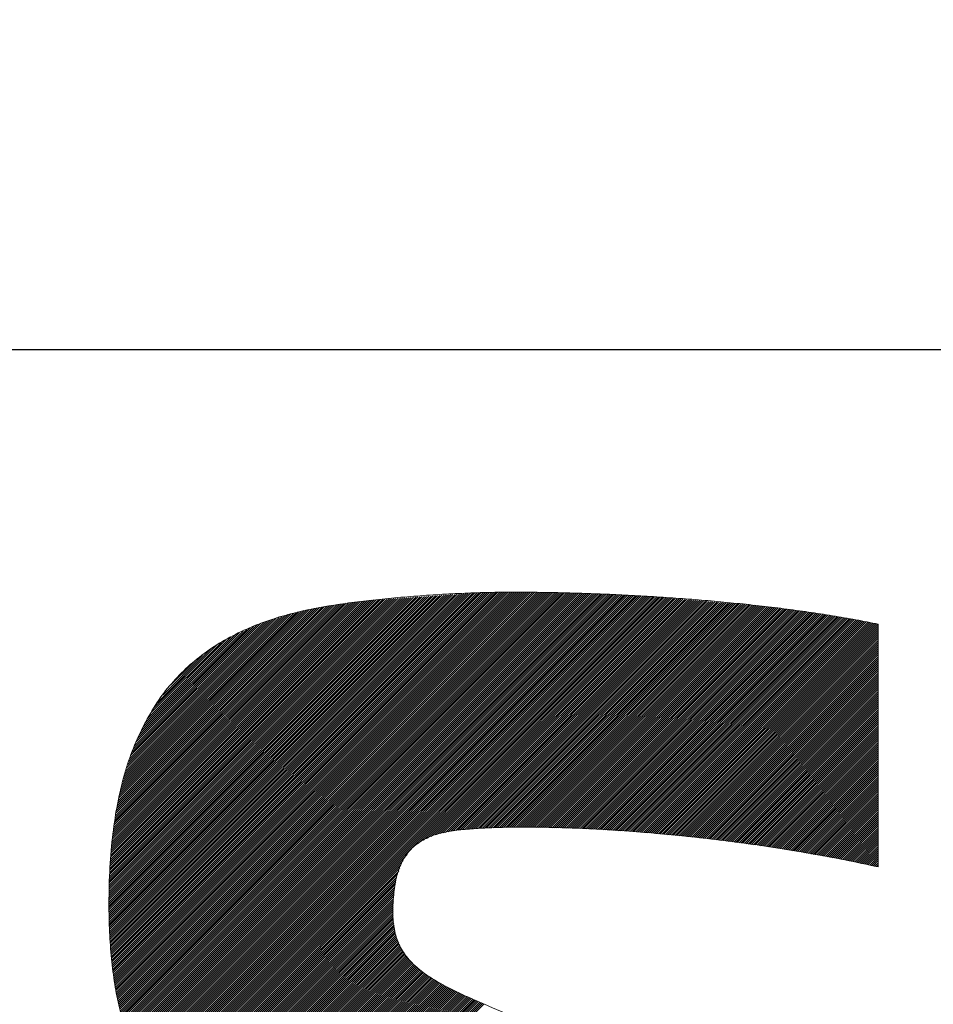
# Model space of a CAD drawing. Header units: millimetres. Extents: x 0 to 1300, y 0 to 891.
# Tile 62 of 124: x 183.37 to 187.36, y 607.01 to 611.31. Entities that reach past the tile are written whole.
import ezdxf

# ---------------------------------------------------------------- set-up
doc = ezdxf.new("R2010")
doc.units = ezdxf.units.MM
doc.header["$LTSCALE"] = 0.54643
doc.layers.add('NoLayerName_001', color=7, linetype='Continuous')

# ---------------------------------------------------------------- blocks, each defined once
blk = doc.blocks.new('JZB_0012')
at = {"layer": 'NoLayerName_001', "color": 7, "linetype": 'Continuous', "lineweight": 25}
for p, q in [((21.1282, 4.8604), (19.7602, 3.4924)), ((21.1186, 4.8597), (19.7602, 3.5013)), ((21.1378, 4.8611), (19.7604, 3.4837)), ((21.1474, 4.8617), (19.7607, 3.4751)), ((21.1569, 4.8624), (19.761, 3.4665)), ((21.1665, 4.8631), (19.7613, 3.4579)), ((21.1761, 4.8637), (19.7616, 3.4492)), ((21.1857, 4.8644), (19.7619, 3.4406)), ((21.1952, 4.8651), (19.7622, 3.432)), ((21.2048, 4.8657), (19.7625, 3.4234)), ((21.2144, 4.8664), (19.7628, 3.4148)), ((21.224, 4.8671), (19.7631, 3.4062)), ((21.2335, 4.8677), (19.7634, 3.3976)), ((21.2431, 4.8684), (19.7637, 3.3889)), ((21.2527, 4.8691), (19.7639, 3.3803)), ((21.2623, 4.8697), (19.7642, 3.3717)), ((21.2718, 4.8704), (19.7645, 3.3631)), ((21.2814, 4.871), (19.7652, 3.3548)), ((21.291, 4.8717), (19.7659, 3.3466)), ((21.3005, 4.8724), (19.7666, 3.3384)), ((21.3101, 4.873), (19.7673, 3.3302)), ((21.3197, 4.8737), (19.7681, 3.3221)), ((21.3293, 4.8744), (19.7688, 3.3139)), ((21.3388, 4.875), (19.7695, 3.3057)), ((21.3484, 4.8757), (19.7702, 3.2975)), ((21.358, 4.8764), (19.7709, 3.2893)), ((21.3676, 4.877), (19.7717, 3.2811)), ((21.3771, 4.8777), (19.7724, 3.273)), ((21.3862, 4.8779), (19.7731, 3.2648)), ((21.3953, 4.8781), (19.7738, 3.2566)), ((21.4044, 4.8783), (19.7746, 3.2484)), ((21.4135, 4.8784), (19.7753, 3.2402)), ((21.4226, 4.8786), (19.7765, 3.2325)), ((21.4317, 4.8788), (19.7776, 3.2247)), ((21.4408, 4.879), (19.7788, 3.217)), ((21.4499, 4.8792), (19.78, 3.2093)), ((21.4589, 4.8793), (19.7812, 3.2016)), ((21.468, 4.8795), (19.7824, 3.1938)), ((21.4771, 4.8797), (19.7836, 3.1861)), ((21.4862, 4.8799), (19.7847, 3.1784)), ((21.4952, 4.8799), (19.7859, 3.1707)), ((21.5041, 4.88), (19.7871, 3.1629)), ((21.5131, 4.88), (19.7883, 3.1552)), ((21.522, 4.88), (19.7895, 3.1475)), ((21.5309, 4.88), (19.7907, 3.1398)), ((21.5398, 4.88), (19.7918, 3.132)), ((21.5487, 4.88), (19.7931, 3.1244)), ((21.5575, 4.8799), (19.7948, 3.1172)), ((21.5663, 4.8798), (19.7965, 3.1099)), ((21.5752, 4.8797), (19.7981, 3.1027)), ((21.584, 4.8797), (19.7998, 3.0955)), ((21.5928, 4.8796), (19.8014, 3.0882)), ((21.6016, 4.8795), (19.8031, 3.081)), ((21.6105, 4.8794), (19.8048, 3.0737)), ((21.6193, 4.8793), (19.8064, 3.0665)), ((21.6281, 4.8792), (19.8081, 3.0592)), ((21.6369, 4.8792), (19.8098, 3.052)), ((21.6458, 4.8791), (19.8114, 3.0447)), ((21.6546, 4.879), (19.8131, 3.0375)), ((21.6633, 4.8788), (19.8147, 3.0302)), ((21.672, 4.8786), (19.8164, 3.023)), ((21.6807, 4.8784), (19.8183, 3.016)), ((21.6894, 4.8781), (19.8205, 3.0093)), ((21.6981, 4.8779), (19.8227, 3.0025)), ((21.7067, 4.8777), (19.8248, 2.9958)), ((21.7154, 4.8775), (19.827, 2.989)), ((21.7241, 4.8772), (19.8291, 2.9823)), ((21.7328, 4.877), (19.8313, 2.9755)), ((21.7415, 4.8768), (19.8334, 2.9687)), ((21.7501, 4.8766), (19.8356, 2.962)), ((21.7588, 4.8763), (19.8377, 2.9552)), ((21.7675, 4.8761), (19.8399, 2.9485)), ((21.7762, 4.8759), (19.8421, 2.9417)), ((21.7849, 4.8757), (19.8442, 2.935)), ((21.7936, 4.8754), (19.8464, 2.9282)), ((21.8022, 4.8752), (19.8485, 2.9215)), ((21.8109, 4.875), (19.8511, 2.9151)), ((21.8196, 4.8747), (19.8537, 2.9089)), ((21.8283, 4.8745), (19.8564, 2.9026)), ((21.837, 4.8743), (19.8591, 2.8964)), ((21.8456, 4.8741), (19.8617, 2.8901)), ((21.8543, 4.8738), (19.8644, 2.8839)), ((21.863, 4.8736), (19.867, 2.8776)), ((21.8717, 4.8734), (19.8697, 2.8714)), ((21.8804, 4.8731), (19.8723, 2.8651)), ((21.8889, 4.8727), (19.875, 2.8588)), ((21.8974, 4.8723), (19.8776, 2.8526)), ((21.9059, 4.8719), (19.8803, 2.8463)), ((21.9144, 4.8715), (19.8829, 2.8401)), ((21.9229, 4.8711), (19.8856, 2.8338)), ((21.9314, 4.8707), (19.8882, 2.8276)), ((21.9399, 4.8703), (19.8914, 2.8218)), ((21.9484, 4.8699), (19.8945, 2.816)), ((21.9569, 4.8695), (19.8977, 2.8103)), ((21.9654, 4.8691), (19.9008, 2.8045)), ((21.9739, 4.8687), (19.904, 2.7988)), ((21.9824, 4.8683), (19.9071, 2.793)), ((21.9909, 4.8678), (19.9103, 2.7873)), ((21.9994, 4.8674), (19.9134, 2.7815)), ((22.0079, 4.867), (19.9166, 2.7757)), ((22.0164, 4.8666), (19.9197, 2.77)), ((22.0249, 4.8662), (19.9229, 2.7642)), ((22.0334, 4.8658), (19.926, 2.7585)), ((22.0419, 4.8654), (19.9292, 2.7527)), ((22.0504, 4.865), (19.9323, 2.747)), ((22.0589, 4.8646), (19.9355, 2.7412)), ((22.0674, 4.8642), (19.9391, 2.7359)), ((22.0759, 4.8638), (19.9427, 2.7306)), ((22.0844, 4.8634), (19.9464, 2.7253)), ((22.0929, 4.863), (19.95, 2.7201)), ((22.1014, 4.8626), (19.9536, 2.7148)), ((22.1099, 4.8621), (19.9573, 2.7095)), ((22.1181, 4.8615), (19.9609, 2.7043)), ((22.1264, 4.8608), (19.9646, 2.699)), ((22.1346, 4.8601), (19.9682, 2.6937)), ((21.1091, 4.8591), (19.7603, 3.5103)), ((21.0995, 4.8584), (19.7603, 3.5192)), ((21.0899, 4.8577), (19.7603, 3.5281)), ((21.0804, 4.8571), (19.7603, 3.5371)), ((21.0708, 4.8564), (19.7604, 3.546)), ((21.0612, 4.8557), (19.7604, 3.5549)), ((21.0516, 4.8551), (19.7604, 3.5639)), ((21.0421, 4.8544), (19.7606, 3.573)), ((21.0325, 4.8538), (19.7609, 3.5821)), ((21.0229, 4.8531), (19.7612, 3.5913)), ((21.0133, 4.8524), (19.7614, 3.6005)), ((21.0038, 4.8518), (19.7617, 3.6097)), ((20.9942, 4.8511), (19.762, 3.6189)), ((20.9846, 4.8504), (19.7623, 3.6281)), ((20.975, 4.8498), (19.7625, 3.6373)), ((20.9655, 4.8491), (19.7628, 3.6464)), ((20.9559, 4.8484), (19.7634, 3.6559)), ((20.9463, 4.8478), (19.7641, 3.6655)), ((20.9368, 4.8471), (19.7648, 3.6752)), ((20.9272, 4.8464), (19.7656, 3.6849)), ((20.9176, 4.8458), (19.7663, 3.6945)), ((20.9078, 4.8449), (19.7671, 3.7042)), ((20.8977, 4.8437), (19.7678, 3.7138)), ((20.8875, 4.8424), (19.7686, 3.7235)), ((20.8774, 4.8412), (19.7693, 3.7331)), ((20.8672, 4.8399), (19.7701, 3.7428)), ((20.8571, 4.8387), (19.7708, 3.7524)), ((20.847, 4.8375), (19.7716, 3.7621)), ((20.8368, 4.8362), (19.7723, 3.7718)), ((20.8267, 4.835), (19.7731, 3.7814)), ((20.8165, 4.8338), (19.7738, 3.7911)), ((20.8064, 4.8325), (19.7746, 3.8007)), ((20.7961, 4.8312), (19.7756, 3.8107)), ((20.7857, 4.8297), (19.7772, 3.8211)), ((20.7754, 4.8282), (19.7787, 3.8316)), ((20.765, 4.8268), (19.7803, 3.8421)), ((20.7546, 4.8253), (19.7819, 3.8526)), ((20.7442, 4.8238), (19.7835, 3.8631)), ((20.7336, 4.8222), (19.785, 3.8736)), ((20.7231, 4.8205), (19.7866, 3.884)), ((20.7123, 4.8187), (19.7882, 3.8945)), ((20.7015, 4.8168), (19.7898, 3.905)), ((22.1428, 4.8594), (19.9718, 2.6885)), ((22.151, 4.8587), (19.9755, 2.6832)), ((22.1592, 4.858), (19.9791, 2.6779)), ((22.1675, 4.8574), (19.9828, 2.6726)), ((22.1757, 4.8567), (19.9864, 2.6674)), ((22.1839, 4.856), (21.1102, 3.7823)), ((22.1921, 4.8553), (21.1341, 3.7973)), ((22.2003, 4.8546), (21.1509, 3.8051)), ((22.2086, 4.8539), (21.1676, 3.813)), ((22.2168, 4.8532), (21.183, 3.8195)), ((22.225, 4.8525), (21.1948, 3.8223)), ((22.2332, 4.8519), (21.2066, 3.8252)), ((22.2414, 4.8512), (21.2183, 3.8281)), ((22.2497, 4.8505), (21.2301, 3.8309)), ((22.2579, 4.8498), (21.2419, 3.8338)), ((22.2661, 4.8491), (21.2535, 3.8365)), ((22.2743, 4.8484), (21.2639, 3.838)), ((22.2825, 4.8477), (21.2743, 3.8395)), ((22.2908, 4.847), (21.2843, 3.8406)), ((22.299, 4.8464), (21.2944, 3.8417)), ((22.3072, 4.8457), (21.3044, 3.8428)), ((22.3154, 4.845), (21.314, 3.8436)), ((22.3237, 4.8443), (21.3237, 3.8443)), ((22.3319, 4.8436), (21.3333, 3.8451)), ((22.3401, 4.8429), (21.343, 3.8458)), ((22.3483, 4.8422), (21.3526, 3.8466)), ((22.3565, 4.8415), (21.3623, 3.8473)), ((22.3648, 4.8409), (21.372, 3.8481)), ((22.373, 4.8402), (21.3816, 3.8488)), ((22.3812, 4.8395), (21.3909, 3.8492)), ((22.3894, 4.8388), (21.4002, 3.8496)), ((22.3976, 4.8381), (21.4095, 3.85)), ((22.4059, 4.8374), (21.4188, 3.8503)), ((22.4141, 4.8367), (21.4281, 3.8507)), ((22.4223, 4.836), (21.4374, 3.8511)), ((22.4305, 4.8353), (21.4466, 3.8515)), ((22.4387, 4.8347), (21.4559, 3.8519)), ((22.447, 4.834), (21.4652, 3.8522)), ((22.4552, 4.8333), (21.4745, 3.8526)), ((22.4634, 4.8326), (21.4835, 3.8527)), ((22.4716, 4.8319), (21.4925, 3.8528)), ((22.4798, 4.8312), (21.5015, 3.8529)), ((22.4881, 4.8305), (21.5106, 3.853)), ((22.4963, 4.8298), (21.5196, 3.8532)), ((22.5045, 4.8292), (21.5286, 3.8533)), ((22.5127, 4.8285), (21.5376, 3.8534)), ((22.521, 4.8278), (21.5467, 3.8535)), ((22.5292, 4.8271), (21.5557, 3.8536)), ((22.5374, 4.8264), (21.5647, 3.8537)), ((22.5456, 4.8257), (21.5737, 3.8538)), ((22.5538, 4.825), (21.5825, 3.8537)), ((22.5621, 4.8243), (21.5912, 3.8535)), ((22.5703, 4.8237), (21.6, 3.8533)), ((22.5785, 4.823), (21.6087, 3.8531)), ((22.5865, 4.8221), (21.6174, 3.853)), ((22.5944, 4.8211), (21.6261, 3.8528)), ((22.6023, 4.8201), (21.6348, 3.8526)), ((22.6102, 4.8191), (21.6435, 3.8524)), ((22.6181, 4.8181), (21.6523, 3.8522)), ((22.626, 4.8171), (21.661, 3.852)), ((20.6907, 4.8149), (19.7913, 3.9155)), ((20.68, 4.813), (19.7929, 3.926)), ((20.6692, 4.8111), (19.7945, 3.9364)), ((20.6582, 4.8091), (19.796, 3.9469)), ((20.6466, 4.8064), (19.7983, 3.9581)), ((20.635, 4.8037), (19.8011, 3.9698)), ((20.6233, 4.8009), (19.8038, 3.9814)), ((20.6117, 4.7982), (19.8066, 3.9931)), ((20.6001, 4.7955), (19.8093, 4.0047)), ((20.5885, 4.7928), (19.8121, 4.0164)), ((20.5769, 4.7901), (19.8148, 4.028)), ((20.5653, 4.7874), (19.8176, 4.0397)), ((20.5537, 4.7847), (19.8203, 4.0514)), ((20.542, 4.782), (19.8231, 4.063)), ((20.5298, 4.7787), (19.8258, 4.0747)), ((20.5166, 4.7744), (19.8291, 4.0868)), ((22.634, 4.8161), (21.6697, 3.8518)), ((22.6419, 4.8151), (21.6784, 3.8516)), ((22.6498, 4.8141), (21.6871, 3.8514)), ((22.6577, 4.8131), (21.6958, 3.8512)), ((22.6656, 4.8121), (21.7045, 3.851)), ((22.6735, 4.8111), (21.7133, 3.8508)), ((22.6814, 4.8101), (21.722, 3.8506)), ((22.6893, 4.8091), (21.7307, 3.8505)), ((22.6972, 4.8081), (21.7394, 3.8503)), ((22.7051, 4.8071), (21.7481, 3.8501)), ((22.713, 4.8061), (21.7568, 3.8499)), ((22.7209, 4.8051), (21.7656, 3.8497)), ((22.7289, 4.8041), (21.7743, 3.8495)), ((22.7368, 4.8031), (21.783, 3.8493)), ((22.7447, 4.8021), (21.7917, 3.8491)), ((22.7526, 4.8011), (21.8004, 3.8489)), ((22.7605, 4.8001), (21.8091, 3.8487)), ((22.7684, 4.7991), (21.8176, 3.8483)), ((22.7763, 4.7981), (21.826, 3.8478)), ((22.7842, 4.7971), (21.8344, 3.8473)), ((22.7921, 4.7961), (21.8428, 3.8468)), ((22.8, 4.7951), (21.8512, 3.8463)), ((22.8079, 4.7941), (21.8596, 3.8457)), ((22.8157, 4.7929), (21.868, 3.8452)), ((22.8233, 4.7916), (21.8764, 3.8447)), ((22.831, 4.7904), (21.8848, 3.8442)), ((22.8386, 4.7891), (21.8932, 3.8437)), ((22.8463, 4.7879), (21.9016, 3.8432)), ((22.8539, 4.7866), (21.91, 3.8427)), ((22.8616, 4.7854), (21.9184, 3.8422)), ((22.8693, 4.7841), (21.9268, 3.8417)), ((22.8769, 4.7829), (21.9352, 3.8412)), ((22.8846, 4.7816), (21.9436, 3.8406)), ((22.8922, 4.7804), (21.952, 3.8401)), ((22.8999, 4.7791), (21.9604, 3.8396)), ((22.9075, 4.7779), (21.9688, 3.8391)), ((22.9152, 4.7766), (21.9772, 3.8386)), ((22.9229, 4.7754), (21.9856, 3.8381)), ((22.9305, 4.7741), (21.994, 3.8376)), ((20.5034, 4.77), (19.8336, 4.1003)), ((20.4901, 4.7657), (19.8382, 4.1137)), ((20.4769, 4.7614), (19.8427, 4.1272)), ((20.4637, 4.7571), (19.8473, 4.1407)), ((20.4504, 4.7528), (19.8518, 4.1541)), ((20.4372, 4.7484), (19.8563, 4.1676)), ((20.424, 4.7441), (19.8609, 4.181)), ((20.4092, 4.7383), (19.8654, 4.1945)), ((20.3933, 4.7313), (19.8711, 4.209)), ((22.9382, 4.7729), (22.0024, 3.8371)), ((22.9458, 4.7716), (22.0108, 3.8366)), ((22.9535, 4.7704), (22.0192, 3.8361)), ((22.9611, 4.7691), (22.0276, 3.8355)), ((22.9688, 4.7678), (22.036, 3.835)), ((22.9765, 4.7666), (22.0444, 3.8345)), ((22.9841, 4.7653), (22.0528, 3.834)), ((22.9918, 4.7641), (22.0612, 3.8335)), ((22.9994, 4.7628), (22.0696, 3.833)), ((23.0071, 4.7616), (22.078, 3.8325)), ((23.0147, 4.7603), (22.0861, 3.8317)), ((23.0224, 4.7591), (22.0943, 3.8309)), ((23.03, 4.7578), (22.1024, 3.8302)), ((23.0375, 4.7564), (22.1105, 3.8294)), ((23.045, 4.7549), (22.1186, 3.8286)), ((23.0524, 4.7535), (22.1267, 3.8278)), ((23.0599, 4.7521), (22.1349, 3.827)), ((23.0674, 4.7506), (22.143, 3.8262)), ((23.0749, 4.7492), (22.1511, 3.8254)), ((23.0823, 4.7477), (22.1592, 3.8246)), ((23.0897, 4.7462), (22.1673, 3.8239)), ((23.0971, 4.7448), (22.1755, 3.8231)), ((23.1046, 4.7433), (22.1836, 3.8223)), ((23.1119, 4.7417), (22.1917, 3.8215)), ((23.1192, 4.7401), (22.1998, 3.8207)), ((23.1198, 4.7318), (22.2079, 3.8199)), ((20.3774, 4.7243), (19.8787, 4.2256)), ((20.3615, 4.7173), (19.8863, 4.2421)), ((20.3456, 4.7102), (19.8939, 4.2586)), ((20.3297, 4.7032), (19.9016, 4.2752)), ((20.3137, 4.6962), (19.9092, 4.2917)), ((23.1198, 4.7229), (22.2161, 3.8191)), ((23.1198, 4.714), (22.2242, 3.8183)), ((23.1198, 4.7051), (22.2323, 3.8176)), ((23.1198, 4.6962), (22.2404, 3.8168)), ((20.2934, 4.6848), (19.9168, 4.3082)), ((20.2722, 4.6725), (19.9294, 4.3297)), ((20.251, 4.6603), (19.9434, 4.3526)), ((20.2299, 4.648), (19.9574, 4.3755)), ((23.1198, 4.6873), (22.2486, 3.816)), ((23.1198, 4.6784), (22.2567, 3.8152)), ((23.1198, 4.6695), (22.2648, 3.8144)), ((23.1198, 4.6605), (22.2729, 3.8136)), ((23.1198, 4.6516), (22.281, 3.8128)), ((20.2052, 4.6322), (19.9714, 4.3984)), ((20.1692, 4.6052), (19.9962, 4.4322)), ((23.1198, 4.6427), (22.2892, 3.8121)), ((23.1198, 4.6338), (22.2973, 3.8113)), ((23.1198, 4.6249), (22.3054, 3.8105)), ((23.1198, 4.616), (22.3135, 3.8097)), ((23.1198, 4.6071), (22.3216, 3.8089)), ((20.1333, 4.5781), (20.031, 4.4759)), ((23.1198, 4.5982), (22.3298, 3.8081)), ((23.1198, 4.5893), (22.3379, 3.8073)), ((23.1198, 4.5804), (22.346, 3.8065)), ((23.1198, 4.5715), (22.3541, 3.8058)), ((23.1198, 4.5626), (22.3623, 3.805)), ((23.1198, 4.5536), (22.3704, 3.8042)), ((23.1198, 4.5447), (22.3782, 3.8031)), ((23.1198, 4.5358), (22.3861, 3.802)), ((23.1198, 4.5269), (22.3939, 3.801)), ((23.1198, 4.518), (22.4018, 3.7999)), ((23.1198, 4.5091), (22.4096, 3.7989)), ((23.1198, 4.5002), (22.4175, 3.7978)), ((23.1198, 4.4913), (22.4253, 3.7968)), ((23.1198, 4.4824), (22.4332, 3.7957)), ((23.1198, 4.4735), (22.441, 3.7947)), ((23.1198, 4.4646), (22.4489, 3.7936)), ((23.1198, 4.4556), (22.4567, 3.7926)), ((23.1198, 4.4467), (22.4646, 3.7915)), ((23.1198, 4.4378), (22.4724, 3.7904)), ((23.1198, 4.4289), (22.4803, 3.7894)), ((23.1198, 4.42), (22.4882, 3.7883)), ((23.1198, 4.4111), (22.496, 3.7873)), ((23.1198, 4.4022), (22.5039, 3.7862)), ((23.1198, 4.3933), (22.5117, 3.7852)), ((23.1198, 4.3844), (22.5196, 3.7841)), ((23.1198, 4.3755), (22.5274, 3.7831)), ((23.1198, 4.3666), (22.5353, 3.782)), ((23.1198, 4.3577), (22.5431, 3.7809)), ((23.1198, 4.3487), (22.551, 3.7799)), ((23.1198, 4.3398), (22.5588, 3.7788)), ((23.1198, 4.3309), (22.5667, 3.7778)), ((23.1198, 4.322), (22.5745, 3.7767)), ((23.1198, 4.3131), (22.5824, 3.7757)), ((23.1198, 4.3042), (22.5902, 3.7746)), ((23.1198, 4.2953), (22.5981, 3.7736)), ((23.1198, 4.2864), (22.606, 3.7725)), ((23.1198, 4.2775), (22.6138, 3.7715)), ((23.1198, 4.2686), (22.6217, 3.7704)), ((23.1198, 4.2597), (22.6295, 3.7693)), ((23.1198, 4.2508), (22.6374, 3.7683)), ((23.1198, 4.2418), (22.6452, 3.7672)), ((23.1198, 4.2329), (22.6531, 3.7662)), ((23.1198, 4.224), (22.6609, 3.7651)), ((23.1198, 4.2151), (22.6688, 3.7641)), ((23.1198, 4.2062), (22.6765, 3.7629)), ((23.1198, 4.1973), (22.6841, 3.7616)), ((23.1198, 4.1884), (22.6917, 3.7603)), ((23.1198, 4.1795), (22.6993, 3.7589)), ((23.1198, 4.1706), (22.7068, 3.7576)), ((23.1198, 4.1617), (22.7144, 3.7563)), ((23.1198, 4.1528), (22.722, 3.7549)), ((23.1198, 4.1439), (22.7296, 3.7536)), ((23.1198, 4.1349), (22.7371, 3.7523)), ((23.1198, 4.126), (22.7447, 3.7509)), ((23.1198, 4.1171), (22.7523, 3.7496)), ((23.1198, 4.1082), (22.7599, 3.7482)), ((23.1198, 4.0993), (22.7674, 3.7469)), ((23.1198, 4.0904), (22.775, 3.7456)), ((23.1198, 4.0815), (22.7826, 3.7442)), ((23.1198, 4.0726), (22.7902, 3.7429)), ((23.1198, 4.0637), (22.7977, 3.7416)), ((23.1198, 4.0548), (22.8053, 3.7402)), ((23.1198, 4.0459), (22.8129, 3.7389)), ((23.1198, 4.037), (22.8205, 3.7376)), ((23.1198, 4.028), (22.828, 3.7362)), ((23.1198, 4.0191), (22.8356, 3.7349)), ((23.1198, 4.0102), (22.8432, 3.7336)), ((23.1198, 4.0013), (22.8508, 3.7322)), ((23.1198, 3.9924), (22.8583, 3.7309)), ((23.1198, 3.9835), (22.8659, 3.7296)), ((23.1198, 3.9746), (22.8735, 3.7282)), ((23.1198, 3.9657), (22.8811, 3.7269)), ((23.1198, 3.9568), (22.8886, 3.7256)), ((23.1198, 3.9479), (22.8962, 3.7242)), ((23.1198, 3.939), (22.9038, 3.7229)), ((23.1198, 3.9301), (22.9114, 3.7216)), ((23.1198, 3.9211), (22.9189, 3.7202)), ((23.1198, 3.9122), (22.9265, 3.7189)), ((23.1198, 3.9033), (22.9341, 3.7176)), ((23.1198, 3.8944), (22.9416, 3.7162)), ((23.1198, 3.8855), (22.9492, 3.7149)), ((23.1198, 3.8766), (22.9568, 3.7136)), ((23.1198, 3.8677), (22.9644, 3.7122)), ((23.1198, 3.8588), (22.9719, 3.7109)), ((23.1198, 3.8499), (22.9795, 3.7096)), ((23.1198, 3.841), (22.987, 3.7081)), ((23.1198, 3.8321), (22.9944, 3.7066)), ((23.1198, 3.8232), (23.0018, 3.7051)), ((23.1198, 3.8142), (23.0092, 3.7036)), ((23.1198, 3.8053), (23.0166, 3.7021)), ((23.1198, 3.7964), (23.0239, 3.7005)), ((23.1198, 3.7875), (23.0313, 3.699)), ((23.1198, 3.7786), (23.0387, 3.6975)), ((23.1198, 3.7697), (23.0461, 3.696)), ((23.1198, 3.7608), (23.0535, 3.6945)), ((23.1198, 3.7519), (23.0609, 3.6929)), ((23.1198, 3.743), (23.0682, 3.6914)), ((21.0618, 3.7339), (19.99, 2.6621)), ((21.0436, 3.7068), (19.9939, 2.6571)), ((23.1198, 3.7341), (23.0755, 3.6898)), ((23.1198, 3.7252), (23.0829, 3.6882)), ((23.1198, 3.7163), (23.0902, 3.6866)), ((23.1198, 3.7073), (23.0975, 3.685)), ((23.1198, 3.6984), (23.1048, 3.6834)), ((21.0353, 3.6896), (19.9981, 2.6523)), ((21.0304, 3.6757), (20.0022, 2.6475)), ((21.0254, 3.6619), (20.0063, 2.6427)), ((23.1198, 3.6895), (23.1121, 3.6818)), ((23.1198, 3.6806), (23.1196, 3.6804)), ((21.0205, 3.648), (20.0104, 2.6379)), ((21.0156, 3.6342), (20.0145, 2.6331)), ((21.0139, 3.6236), (20.0186, 2.6283)), ((21.0123, 3.6131), (20.0227, 2.6235)), ((21.0106, 3.6025), (20.0268, 2.6187)), ((21.0089, 3.5919), (20.0309, 2.6139)), ((21.0072, 3.5813), (20.0351, 2.6091)), ((21.0056, 3.5708), (20.0392, 2.6043)), ((21.0039, 3.5602), (20.0433, 2.5995)), ((21.0028, 3.5502), (20.0474, 2.5947)), ((21.0025, 3.541), (20.0515, 2.5899)), ((21.0023, 3.5318), (20.0556, 2.5851)), ((21.002, 3.5227), (20.0601, 2.5808)), ((21.0018, 3.5135), (20.0647, 2.5764)), ((21.0015, 3.5043), (20.0693, 2.5721)), ((21.0013, 3.4952), (20.0738, 2.5677)), ((21.001, 3.486), (20.0784, 2.5634)), ((21.0008, 3.4768), (20.0829, 2.559)), ((21.0005, 3.4677), (20.0875, 2.5547)), ((21.0007, 3.459), (20.0921, 2.5503)), ((21.0018, 3.4512), (20.0966, 2.546)), ((21.0029, 3.4433), (20.1012, 2.5416)), ((21.004, 3.4355), (20.1057, 2.5373)), ((21.0051, 3.4277), (20.1103, 2.5329)), ((21.0062, 3.4199), (20.1149, 2.5286)), ((21.0072, 3.4121), (20.1194, 2.5243)), ((21.0083, 3.4043), (20.124, 2.5199)), ((21.0094, 3.3964), (20.1286, 2.5156)), ((21.0105, 3.3886), (20.1335, 2.5116)), ((21.0127, 3.3819), (20.1384, 2.5076)), ((21.0152, 3.3755), (20.1434, 2.5037)), ((21.0178, 3.3692), (20.1484, 2.4998)), ((21.0203, 3.3628), (20.1534, 2.4959)), ((21.0229, 3.3564), (20.1584, 2.492)), ((21.0254, 3.3501), (20.1634, 2.488)), ((21.0279, 3.3437), (20.1684, 2.4841)), ((21.0305, 3.3373), (20.1734, 2.4802)), ((21.033, 3.3309), (20.1783, 2.4763)), ((21.0356, 3.3246), (20.1833, 2.4723)), ((21.039, 3.3191), (20.1883, 2.4684)), ((21.0428, 3.314), (20.1933, 2.4645)), ((21.0466, 3.3089), (20.1983, 2.4606)), ((21.0504, 3.3037), (20.2033, 2.4567)), ((21.0542, 3.2986), (20.2083, 2.4527)), ((21.058, 3.2935), (20.2133, 2.4489)), ((21.0617, 3.2884), (20.2187, 2.4454)), ((21.0655, 3.2833), (20.2241, 2.4418)), ((21.0693, 3.2782), (20.2295, 2.4383)), ((21.0731, 3.273), (20.2349, 2.4348)), ((21.0769, 3.2679), (20.2403, 2.4313)), ((21.0815, 3.2636), (20.2456, 2.4277)), ((21.0863, 3.2595), (20.251, 2.4242)), ((21.0911, 3.2554), (20.2564, 2.4207)), ((21.0958, 3.2512), (20.2618, 2.4172)), ((21.1006, 3.2471), (20.2672, 2.4136)), ((21.1054, 3.2429), (20.2726, 2.4101)), ((21.1101, 3.2388), (20.2779, 2.4066)), ((21.1149, 3.2347), (20.2833, 2.4031)), ((21.1197, 3.2305), (20.2887, 2.3995)), ((21.1245, 3.2264), (20.2941, 2.396)), ((21.1292, 3.2223), (20.2995, 2.3925)), ((21.134, 3.2181), (20.3049, 2.389)), ((21.1393, 3.2145), (20.3106, 2.3858)), ((21.1448, 3.2111), (20.3164, 2.3827)), ((21.1502, 3.2076), (20.3221, 2.3795)), ((21.1557, 3.2042), (20.3279, 2.3763)), ((21.1612, 3.2007), (20.3336, 2.3732)), ((21.1666, 3.1973), (20.3394, 2.37)), ((21.1721, 3.1938), (20.3451, 2.3669)), ((21.1776, 3.1904), (20.3509, 2.3637)), ((21.183, 3.187), (20.3566, 2.3605)), ((21.1885, 3.1835), (20.3623, 2.3574)), ((21.194, 3.1801), (20.3681, 2.3542)), ((21.1994, 3.1766), (20.3738, 2.3511)), ((21.2049, 3.1732), (20.3796, 2.3479)), ((21.2104, 3.1698), (20.3853, 2.3447)), ((21.2163, 3.1668), (20.3911, 2.3416)), ((21.2222, 3.1638), (20.3968, 2.3384)), ((21.2281, 3.1608), (20.4026, 2.3353)), ((21.2341, 3.1578), (20.4084, 2.3322)), ((21.24, 3.1548), (20.4145, 2.3293)), ((21.2459, 3.1518), (20.4206, 2.3265)), ((21.2518, 3.1489), (20.4266, 2.3237)), ((21.2577, 3.1459), (20.4327, 2.3209)), ((21.2636, 3.1429), (20.4388, 2.318)), ((21.2696, 3.1399), (20.4449, 2.3152)), ((21.2755, 3.1369), (20.451, 2.3124)), ((21.2814, 3.1339), (20.4571, 2.3096)), ((21.2873, 3.1309), (20.4631, 2.3067)), ((21.2932, 3.1279), (20.4692, 2.3039)), ((21.2991, 3.1249), (20.4753, 2.3011)), ((21.3052, 3.122), (20.4814, 2.2982)), ((21.3113, 3.1193), (20.4875, 2.2954)), ((21.3175, 3.1166), (20.4935, 2.2926)), ((21.3237, 3.1138), (20.4996, 2.2898)), ((21.3299, 3.1111), (20.5057, 2.2869)), ((21.336, 3.1084), (20.5118, 2.2841)), ((21.3422, 3.1056), (20.5179, 2.2813)), ((21.3484, 3.1029), (20.524, 2.2786)), ((21.3545, 3.1001), (20.5303, 2.2759)), ((21.3607, 3.0974), (20.5365, 2.2732)), ((21.3669, 3.0947), (20.5428, 2.2705)), ((21.3731, 3.0919), (20.549, 2.2679)), ((21.3792, 3.0892), (20.5552, 2.2652)), ((21.3854, 3.0865), (20.5615, 2.2625)), ((21.3916, 3.0837), (20.5677, 2.2598)), ((21.3977, 3.081), (20.5739, 2.2572))]:
    blk.add_line(p, q, dxfattribs=at)
at = {"layer": 'NoLayerName_001', "color": 7, "linetype": 'Continuous', "lineweight": 13}
for points, knots in [([(23.1198, 4.7401), (23.0872, 4.7465), (23.0208, 4.7601), (22.9192, 4.7774), (22.8145, 4.7935), (22.7073, 4.808), (22.598, 4.8211), (22.4874, 4.8328), (22.3759, 4.8431), (22.2641, 4.8521), (22.1526, 4.8597), (22.0419, 4.8661), (21.9327, 4.8713), (21.8255, 4.8752), (21.7208, 4.878), (21.6192, 4.8796), (21.5362, 4.8802), (21.4702, 4.8798), (21.4194, 4.8789), (21.367, 4.8775), (21.3133, 4.8755), (21.2586, 4.8729), (21.2031, 4.8699), (21.1473, 4.8663), (21.0913, 4.8622), (21.0355, 4.8576), (20.9801, 4.8525), (20.9256, 4.847), (20.872, 4.8409), (20.8198, 4.8345), (20.7693, 4.8276), (20.6946, 4.8164), (20.598, 4.798), (20.4823, 4.7664), (20.3751, 4.7268), (20.2763, 4.6788), (20.186, 4.6221), (20.1042, 4.5563), (20.0313, 4.4811), (19.9659, 4.397), (19.9321, 4.3339), (19.9136, 4.3026)], [0, 0, 0, 0, 0.099898, 0.203143, 0.309224, 0.417622, 0.527809, 0.639248, 0.7514, 0.863722, 0.975666, 1.086682, 1.19622, 1.303724, 1.408642, 1.510418, 1.608496, 1.657517, 1.708436, 1.760962, 1.814808, 1.869683, 1.925298, 1.981362, 2.037586, 2.09368, 2.149355, 2.204322, 2.258292, 2.310979, 2.362096, 2.41136, 2.537404, 2.656887, 2.770693, 2.879909, 2.985832, 3.089954, 3.193922, 3.299463, 3.408308, 3.408308, 3.408308, 3.408308]), ([(19.9136, 4.3026), (19.898, 4.2681), (19.8632, 4.1981), (19.8261, 4.0828), (19.7961, 3.9578), (19.7751, 3.8217), (19.7626, 3.6746), (19.759, 3.5312), (19.7617, 3.3979), (19.7698, 3.2805), (19.7839, 3.1699), (19.8041, 3.0659), (19.831, 2.9682), (19.8646, 2.8764), (19.9054, 2.7904), (19.9537, 2.7099), (20.0097, 2.6347), (20.0737, 2.5644), (20.1459, 2.4989), (20.2265, 2.4378), (20.316, 2.381), (20.4141, 2.3274), (20.4843, 2.2968), (20.5201, 2.2803)], [0, 0, 0, 0, 0.113804, 0.23409, 0.362223, 0.4994, 0.646663, 0.804918, 0.92927, 1.046695, 1.157833, 1.263428, 1.364343, 1.461568, 1.556213, 1.649495, 1.742696, 1.837128, 1.934076, 2.03476, 2.140303, 2.251717, 2.369902, 2.369902, 2.369902, 2.369902]), ([(21.0043, 3.5686), (21.0062, 3.5816), (21.0091, 3.6066), (21.0171, 3.6421), (21.0273, 3.6744), (21.0401, 3.7035), (21.0556, 3.7296), (21.0738, 3.7527), (21.0947, 3.7729), (21.1184, 3.7903), (21.145, 3.8051), (21.1745, 3.8174), (21.2069, 3.8273), (21.2423, 3.8351), (21.2903, 3.842), (21.3539, 3.8474), (21.4355, 3.8518), (21.5278, 3.854), (21.6299, 3.8539), (21.7408, 3.8516), (21.8595, 3.8469), (21.985, 3.8396), (22.1164, 3.8298), (22.2528, 3.8172), (22.393, 3.8019), (22.5363, 3.7838), (22.6815, 3.7627), (22.8278, 3.7385), (22.9742, 3.7115), (23.0713, 3.6903), (23.1198, 3.6801)], [0, 0, 0, 0, 0.039238, 0.075493, 0.109165, 0.140729, 0.170734, 0.199799, 0.228581, 0.257742, 0.287902, 0.31961, 0.353332, 0.389449, 0.428265, 0.498772, 0.580793, 0.673449, 0.775834, 0.88703, 1.006113, 1.13216, 1.264243, 1.401442, 1.542839, 1.687519, 1.83458, 1.983125, 2.132272, 2.281153, 2.281153, 2.281153, 2.281153]), ([(23.1263, 0.5859), (23.1419, 0.6206), (23.1766, 0.6906), (23.2138, 0.8055), (23.2438, 0.9296), (23.2648, 1.064), (23.2773, 1.2085), (23.281, 1.3452), (23.2782, 1.4694), (23.27, 1.5766), (23.2559, 1.6804), (23.2355, 1.7806), (23.2087, 1.877), (23.175, 1.9696), (23.1342, 2.0582), (23.0861, 2.1425), (23.0302, 2.2225), (22.9664, 2.298), (22.8943, 2.3688), (22.8138, 2.4348), (22.7244, 2.4956), (22.6262, 2.5518), (22.1858, 2.7515), (21.7545, 2.9261), (21.3471, 3.1027), (21.2974, 3.1254), (21.2517, 3.1476), (21.2101, 3.1696), (21.1724, 3.1916), (21.1386, 3.2141), (21.1086, 3.2372), (21.0824, 3.2612), (21.0598, 3.2866), (21.0409, 3.3136), (21.0256, 3.3424), (21.0139, 3.3733), (21.0057, 3.4065), (21.0009, 3.4424), (20.9996, 3.4826), (21.0004, 3.525), (21.0032, 3.5545), (21.0043, 3.5686)], [0, 0, 0, 0, 0.114045, 0.23407, 0.361304, 0.496822, 0.641553, 0.796296, 0.906755, 1.014157, 1.118719, 1.220741, 1.320612, 1.418821, 1.515957, 1.61271, 1.709859, 1.808261, 1.908825, 2.012488, 2.120195, 2.232872, 2.351411, 3.569998, 3.628797, 3.683439, 3.734133, 3.781114, 3.824649, 3.865056, 3.902719, 3.938102, 3.971761, 4.004352, 4.036609, 4.069312, 4.103241, 4.139132, 4.177649, 4.223805, 4.266361, 4.266361, 4.266361, 4.266361])]:
    blk.add_open_spline(points, degree=3, knots=knots, dxfattribs=at)
blk.add_open_spline([(23.1198, 3.6801), (23.1198, 3.8568), (23.1198, 4.2101), (23.1198, 4.5634), (23.1198, 4.7401)], degree=3, dxfattribs=at)

msp = doc.modelspace()

# ---------------------------------------------------------------- linework, layer by layer
at = {"layer": 'NoLayerName_001', "color": 7, "linetype": 'Continuous', "lineweight": 25}
msp.add_line((163.3, 609.8695), (196.7, 609.8695), dxfattribs=at)
for radius, start, end in [(39.5, 318.33013, 270), (38, 319.68509, 270.71622)]:
    msp.add_arc((180, 606.3696), radius, start, end, dxfattribs=at)

# ---------------------------------------------------------------- block references
at = {"layer": 'NoLayerName_001'}
msp.add_blockref('JZB_0012', (164, 603.929), dxfattribs=at)

doc.saveas('drawing.dxf')
